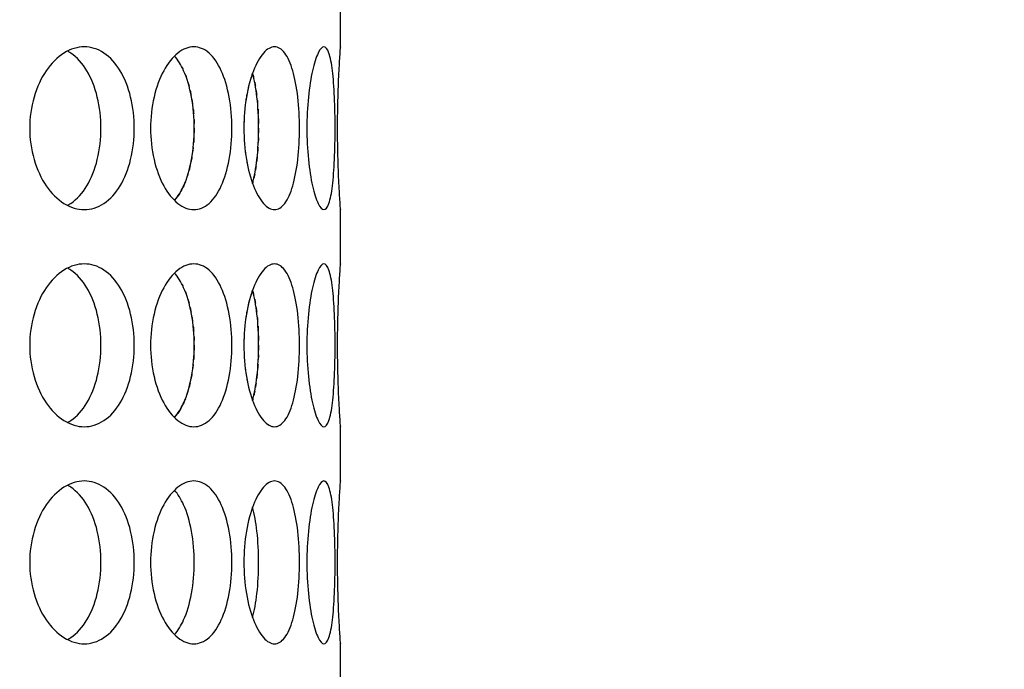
# Model space of a CAD drawing. Header units: millimetres. Extents: x 18 to 610, y -123 to 280.
# Tile 33 of 81: x 153.02 to 157.56, y 123.8 to 126.8. Entities that reach past the tile are written whole.
import ezdxf

# ---------------------------------------------------------------- set-up
doc = ezdxf.new("R2010")
doc.units = ezdxf.units.MM
doc.linetypes.add('SOLID', pattern=[0])

# ---------------------------------------------------------------- blocks, each defined once
blk = doc.blocks.new('BlockOfViews_6')
at = {"linetype": 'SOLID', "lineweight": 30}
for p, q in [((154.5034, 126.6718, 47.985), (154.5034, 126.9221, 47.9955)), ((154.5034, 125.6718, 47.985), (154.5034, 125.9221, 47.9955)), ((154.5034, 124.6718, 47.985), (154.5034, 124.9221, 47.9955)), ((154.5034, 123.6718, 47.985), (154.5034, 123.9221, 47.9955))]:
    blk.add_line(p, q, dxfattribs=at)
at = {"linetype": 'SOLID', "lineweight": 30, "extrusion": (0, 0, -1)}
blk.add_circle((-149.4534, 132.9721, -114.25), 39, dxfattribs=at)
at = {"linetype": 'SOLID', "lineweight": 30}
blk.add_circle((149.4534, 132.9721, 111.75), 36.115, dxfattribs=at)
at = {"linetype": 'SOLID', "lineweight": 9, "extrusion": (0, 0, -1)}
blk.add_arc((-149.4534, 132.9721, -111.75), 37.59, 265, 175, dxfattribs=at)
at = {"linetype": 'SOLID', "lineweight": 30, "extrusion": (0, 0, -1)}
blk.add_arc((-149.4534, 132.9721, -69.235), 27.1, 119.86988, 60.13012, dxfattribs=at)
at = {"linetype": 'SOLID', "lineweight": 30}
for points, knots in [([(153.5523, 126.2971, 50.9498), (153.5523, 126.25, 50.9498), (153.5468, 126.1998, 50.9575), (153.5243, 126.1074, 50.9885), (153.5071, 126.0652, 51.0118), (153.467, 125.9987, 51.0651), (153.4414, 125.9698, 51.0986), (153.384, 125.9315, 51.171), (153.3522, 125.9221, 51.21), (153.2917, 125.9221, 51.2822), (153.2588, 125.9315, 51.3202), (153.1974, 125.9698, 51.3892), (153.1689, 125.9987, 51.4203), (153.1235, 126.0652, 51.4691), (153.1035, 126.1074, 51.49), (153.0769, 126.1998, 51.5176), (153.0702, 126.25, 51.5244), (153.0702, 126.3442, 51.5244), (153.0769, 126.3945, 51.5176), (153.1035, 126.4868, 51.49), (153.1235, 126.529, 51.4691), (153.1689, 126.5956, 51.4203), (153.1974, 126.6244, 51.3892), (153.2588, 126.6627, 51.3202), (153.2917, 126.6721, 51.2822), (153.3522, 126.6721, 51.21), (153.384, 126.6627, 51.171), (153.4414, 126.6244, 51.0986), (153.467, 126.5956, 51.0651), (153.5071, 126.529, 51.0118), (153.5243, 126.4868, 50.9885), (153.5468, 126.3945, 50.9575), (153.5523, 126.3442, 50.9498), (153.5523, 126.2971, 50.9498)], [0, 0, 0, 0, 0.141313, 0.141313, 0.282627, 0.282627, 0.42394, 0.42394, 0.565253, 0.565253, 0.706567, 0.706567, 0.84788, 0.84788, 0.989193, 0.989193, 1.130507, 1.130507, 1.27182, 1.27182, 1.413133, 1.413133, 1.554447, 1.554447, 1.69576, 1.69576, 1.837073, 1.837073, 1.978386, 1.978386, 2.1197, 2.1197, 2.261013, 2.261013, 2.261013, 2.261013]), ([(153.3987, 126.2971, 50.8209), (153.3987, 126.3442, 50.8209), (153.3932, 126.3945, 50.8286), (153.3707, 126.4868, 50.8597), (153.3536, 126.529, 50.8831), (153.3136, 126.5956, 50.9364), (153.288, 126.6244, 50.9699), (153.2546, 126.6468, 51.0122), (153.2498, 126.6497, 51.0184), (153.2448, 126.6524, 51.0245)], [0, 0, 0, 0, 0.1413181, 0.1413181, 0.2826362, 0.2826362, 0.4239542, 0.4239542, 0.4475239, 0.4475239, 0.4475239, 0.4475239]), ([(153.6273, 126.2971, 50.8428), (153.6273, 126.3442, 50.8428), (153.6326, 126.3945, 50.835), (153.6541, 126.4868, 50.8032), (153.6701, 126.529, 50.7791), (153.7064, 126.5956, 50.7232), (153.7291, 126.6244, 50.6876), (153.7776, 126.6627, 50.6089), (153.8033, 126.6721, 50.5658), (153.8504, 126.6721, 50.4842), (153.8749, 126.6627, 50.4403), (153.9188, 126.6244, 50.359), (153.9383, 126.5956, 50.3216), (153.9685, 126.529, 50.2622), (153.9814, 126.4868, 50.2362), (153.9982, 126.3945, 50.2018), (154.0023, 126.3442, 50.1933), (154.0023, 126.25, 50.1933), (153.9982, 126.1998, 50.2018), (153.9814, 126.1074, 50.2362), (153.9685, 126.0652, 50.2622), (153.9383, 125.9987, 50.3216), (153.9188, 125.9698, 50.359), (153.8749, 125.9315, 50.4403), (153.8504, 125.9221, 50.4842), (153.8033, 125.9221, 50.5658), (153.7776, 125.9315, 50.6089), (153.7291, 125.9698, 50.6876), (153.7064, 125.9987, 50.7232), (153.6701, 126.0652, 50.7791), (153.6541, 126.1074, 50.8032), (153.6326, 126.1998, 50.835), (153.6273, 126.25, 50.8428), (153.6273, 126.2971, 50.8428)], [0, 0, 0, 0, 0.141313, 0.141313, 0.282627, 0.282627, 0.42394, 0.42394, 0.565253, 0.565253, 0.706567, 0.706567, 0.84788, 0.84788, 0.989193, 0.989193, 1.130507, 1.130507, 1.27182, 1.27182, 1.413133, 1.413133, 1.554447, 1.554447, 1.69576, 1.69576, 1.837073, 1.837073, 1.978386, 1.978386, 2.1197, 2.1197, 2.261013, 2.261013, 2.261013, 2.261013]), ([(154.0575, 126.2971, 50.0748), (154.0575, 126.3442, 50.0748), (154.0614, 126.3945, 50.0662), (154.077, 126.4868, 50.0311), (154.0886, 126.529, 50.0047), (154.1147, 126.5956, 49.9433), (154.1308, 126.6244, 49.9043), (154.1649, 126.6627, 49.8184), (154.1828, 126.6721, 49.7715), (154.215, 126.6721, 49.6829), (154.2315, 126.6627, 49.6355), (154.2606, 126.6244, 49.5478), (154.2733, 126.5956, 49.5075), (154.2928, 126.529, 49.4438), (154.3009, 126.4868, 49.416), (154.3115, 126.3945, 49.3791), (154.314, 126.3442, 49.37), (154.314, 126.25, 49.37), (154.3115, 126.1998, 49.3791), (154.3009, 126.1074, 49.416), (154.2928, 126.0652, 49.4438), (154.2733, 125.9987, 49.5075), (154.2606, 125.9698, 49.5478), (154.2315, 125.9315, 49.6355), (154.215, 125.9221, 49.6829), (154.1828, 125.9221, 49.7715), (154.1649, 125.9315, 49.8184), (154.1308, 125.9698, 49.9043), (154.1147, 125.9987, 49.9433), (154.0886, 126.0652, 50.0047), (154.077, 126.1074, 50.0311), (154.0614, 126.1998, 50.0662), (154.0575, 126.25, 50.0748), (154.0575, 126.2971, 50.0748)], [0, 0, 0, 0, 0.141313, 0.141313, 0.282627, 0.282627, 0.42394, 0.42394, 0.565253, 0.565253, 0.706567, 0.706567, 0.84788, 0.84788, 0.989193, 0.989193, 1.130507, 1.130507, 1.27182, 1.27182, 1.413133, 1.413133, 1.554447, 1.554447, 1.69576, 1.69576, 1.837073, 1.837073, 1.978386, 1.978386, 2.1197, 2.1197, 2.261013, 2.261013, 2.261013, 2.261013]), ([(154.4781, 126.2971, 48.5052), (154.4781, 126.25, 48.5052), (154.4772, 126.1998, 48.5146), (154.4731, 126.1074, 48.5527), (154.47, 126.0652, 48.5815), (154.4619, 125.9987, 48.6477), (154.4564, 125.9698, 48.6895), (154.4429, 125.9315, 48.7809), (154.4349, 125.9221, 48.8305), (154.4185, 125.9221, 48.9233), (154.4091, 125.9315, 48.9726), (154.3905, 125.9698, 49.0632), (154.3813, 125.9987, 49.1044), (154.3663, 126.0652, 49.1693), (154.3595, 126.1074, 49.1974), (154.3502, 126.1998, 49.2346), (154.3479, 126.25, 49.2438), (154.3479, 126.3442, 49.2438), (154.3502, 126.3945, 49.2346), (154.3595, 126.4868, 49.1974), (154.3663, 126.529, 49.1693), (154.3813, 126.5956, 49.1044), (154.3905, 126.6244, 49.0632), (154.4091, 126.6627, 48.9726), (154.4185, 126.6721, 48.9233), (154.4349, 126.6721, 48.8305), (154.4429, 126.6627, 48.7809), (154.4564, 126.6244, 48.6895), (154.4619, 126.5956, 48.6477), (154.47, 126.529, 48.5815), (154.4731, 126.4868, 48.5527), (154.4772, 126.3945, 48.5146), (154.4781, 126.3442, 48.5052), (154.4781, 126.2971, 48.5052)], [0, 0, 0, 0, 0.141313, 0.141313, 0.282627, 0.282627, 0.42394, 0.42394, 0.565253, 0.565253, 0.706567, 0.706567, 0.84788, 0.84788, 0.989193, 0.989193, 1.130507, 1.130507, 1.27182, 1.27182, 1.413133, 1.413133, 1.554447, 1.554447, 1.69576, 1.69576, 1.837073, 1.837073, 1.978386, 1.978386, 2.1197, 2.1197, 2.261013, 2.261013, 2.261013, 2.261013]), ([(154.5033, 125.9236, 47.9665), (154.5034, 125.9226, 47.9777), (154.5034, 125.9221, 47.989), (154.5034, 125.9221, 48.0471), (154.5027, 125.9315, 48.0973), (154.5001, 125.9698, 48.1897), (154.4982, 125.9987, 48.2319), (154.4947, 126.0652, 48.2984), (154.4929, 126.1074, 48.3273), (154.4902, 126.1998, 48.3656), (154.4895, 126.25, 48.375), (154.4895, 126.3442, 48.375), (154.4902, 126.3945, 48.3656), (154.4929, 126.4868, 48.3273), (154.4947, 126.529, 48.2984), (154.4982, 126.5956, 48.2319), (154.5001, 126.6244, 48.1897), (154.5027, 126.6627, 48.0973), (154.5034, 126.6721, 48.0471), (154.5034, 126.6721, 47.9894), (154.5034, 126.6717, 47.9787), (154.5033, 126.6707, 47.9679)], [0.532153, 0.532153, 0.532153, 0.532153, 0.565253, 0.565253, 0.706567, 0.706567, 0.84788, 0.84788, 0.989193, 0.989193, 1.130507, 1.130507, 1.27182, 1.27182, 1.413133, 1.413133, 1.554447, 1.554447, 1.69576, 1.69576, 1.727433, 1.727433, 1.727433, 1.727433]), ([(153.7379, 125.9648, 50.2729), (153.754, 125.9828, 50.2426), (153.7683, 126.0061, 50.2148), (153.795, 126.0652, 50.162), (153.8078, 126.1074, 50.136), (153.8245, 126.1998, 50.1015), (153.8286, 126.25, 50.093), (153.8286, 126.3442, 50.093), (153.8245, 126.3945, 50.1015), (153.8078, 126.4868, 50.136), (153.795, 126.529, 50.162), (153.7682, 126.5884, 50.215), (153.7537, 126.6119, 50.243), (153.7374, 126.6299, 50.2737)], [0.7380762, 0.7380762, 0.7380762, 0.7380762, 0.847908, 0.847908, 0.9892261, 0.9892261, 1.1305443, 1.1305443, 1.2718624, 1.2718624, 1.4131805, 1.4131805, 1.5239521, 1.5239521, 1.5239521, 1.5239521]), ([(154.0978, 126.0427, 49.3972), (154.1062, 126.0741, 49.3694), (154.1131, 126.1123, 49.3455), (154.1231, 126.1998, 49.3105), (154.1256, 126.25, 49.3014), (154.1256, 126.3442, 49.3014), (154.1231, 126.3945, 49.3105), (154.1131, 126.482, 49.3455), (154.1062, 126.5202, 49.3695), (154.0978, 126.5515, 49.3972)], [0.8627824, 0.8627824, 0.8627824, 0.8627824, 0.9892261, 0.9892261, 1.1305443, 1.1305443, 1.2718624, 1.2718624, 1.398364, 1.398364, 1.398364, 1.398364]), ([(154.0716, 126.4543, 45.9568), (154.0708, 126.4498, 45.9549), (154.07, 126.4452, 45.953), (154.0679, 126.4329, 45.9484), (154.0667, 126.4251, 45.9457), (154.0656, 126.4172, 45.9432)], [2.10567008, 2.10567008, 2.10567008, 2.10567008, 2.11969975, 2.11969975, 2.14333053, 2.14333053, 2.14333053, 2.14333053]), ([(153.2442, 125.9416, 51.0253), (153.2494, 125.9443, 51.0189), (153.2544, 125.9474, 51.0125), (153.288, 125.9698, 50.9699), (153.3136, 125.9987, 50.9364), (153.3536, 126.0652, 50.8831), (153.3707, 126.1074, 50.8597), (153.3932, 126.1998, 50.8286), (153.3987, 126.25, 50.8209), (153.3987, 126.2971, 50.8209)], [1.8125878, 1.8125878, 1.8125878, 1.8125878, 1.8371343, 1.8371343, 1.9784523, 1.9784523, 2.1197704, 2.1197704, 2.2610885, 2.2610885, 2.2610885, 2.2610885]), ([(153.8182, 126.1655, 45.8854), (153.8176, 126.1615, 45.8841), (153.8169, 126.1575, 45.8827), (153.8156, 126.1504, 45.88), (153.815, 126.1472, 45.8788), (153.8144, 126.1441, 45.8775)], [1.25981406, 1.25981406, 1.25981406, 1.25981406, 1.27186238, 1.27186238, 1.28161811, 1.28161811, 1.28161811, 1.28161811]), ([(154.1191, 126.1655, 46.6755), (154.1187, 126.1615, 46.6741), (154.1182, 126.1575, 46.6726), (154.1174, 126.1504, 46.6697), (154.1171, 126.1473, 46.6684), (154.1167, 126.1441, 46.6671)], [1.25978773, 1.25978773, 1.25978773, 1.25978773, 1.27186238, 1.27186238, 1.28156799, 1.28156799, 1.28156799, 1.28156799]), ([(153.7879, 126.0508, 45.824), (153.7853, 126.0443, 45.8189), (153.7827, 126.038, 45.8136), (153.7786, 126.0288, 45.8055), (153.7771, 126.0257, 45.8026), (153.7756, 126.0227, 45.7997)], [1.3876013, 1.3876013, 1.3876013, 1.3876013, 1.4131805, 1.4131805, 1.42644969, 1.42644969, 1.42644969, 1.42644969]), ([(153.5523, 125.2971, 50.9498), (153.5523, 125.25, 50.9498), (153.5468, 125.1998, 50.9575), (153.5243, 125.1074, 50.9885), (153.5071, 125.0652, 51.0118), (153.467, 124.9987, 51.0651), (153.4414, 124.9698, 51.0986), (153.384, 124.9315, 51.171), (153.3522, 124.9221, 51.21), (153.2917, 124.9221, 51.2822), (153.2588, 124.9315, 51.3202), (153.1974, 124.9698, 51.3892), (153.1689, 124.9987, 51.4203), (153.1235, 125.0652, 51.4691), (153.1035, 125.1074, 51.49), (153.0769, 125.1998, 51.5176), (153.0702, 125.25, 51.5244), (153.0702, 125.3442, 51.5244), (153.0769, 125.3945, 51.5176), (153.1035, 125.4868, 51.49), (153.1235, 125.529, 51.4691), (153.1689, 125.5956, 51.4203), (153.1974, 125.6244, 51.3892), (153.2588, 125.6627, 51.3202), (153.2917, 125.6721, 51.2822), (153.3522, 125.6721, 51.21), (153.384, 125.6627, 51.171), (153.4414, 125.6244, 51.0986), (153.467, 125.5956, 51.0651), (153.5071, 125.529, 51.0118), (153.5243, 125.4868, 50.9885), (153.5468, 125.3945, 50.9575), (153.5523, 125.3442, 50.9498), (153.5523, 125.2971, 50.9498)], [0, 0, 0, 0, 0.141313, 0.141313, 0.282627, 0.282627, 0.42394, 0.42394, 0.565253, 0.565253, 0.706567, 0.706567, 0.84788, 0.84788, 0.989193, 0.989193, 1.130507, 1.130507, 1.27182, 1.27182, 1.413133, 1.413133, 1.554447, 1.554447, 1.69576, 1.69576, 1.837073, 1.837073, 1.978386, 1.978386, 2.1197, 2.1197, 2.261013, 2.261013, 2.261013, 2.261013]), ([(153.3987, 125.2971, 50.8209), (153.3987, 125.3442, 50.8209), (153.3932, 125.3945, 50.8286), (153.3707, 125.4868, 50.8597), (153.3536, 125.529, 50.8831), (153.3136, 125.5956, 50.9364), (153.288, 125.6244, 50.9699), (153.2546, 125.6468, 51.0122), (153.2498, 125.6497, 51.0184), (153.2448, 125.6524, 51.0245)], [0, 0, 0, 0, 0.1413181, 0.1413181, 0.2826362, 0.2826362, 0.4239542, 0.4239542, 0.4475239, 0.4475239, 0.4475239, 0.4475239]), ([(153.6273, 125.2971, 50.8428), (153.6273, 125.3442, 50.8428), (153.6326, 125.3945, 50.835), (153.6541, 125.4868, 50.8032), (153.6701, 125.529, 50.7791), (153.7064, 125.5956, 50.7232), (153.7291, 125.6244, 50.6876), (153.7776, 125.6627, 50.6089), (153.8033, 125.6721, 50.5658), (153.8504, 125.6721, 50.4842), (153.8749, 125.6627, 50.4403), (153.9188, 125.6244, 50.359), (153.9383, 125.5956, 50.3216), (153.9685, 125.529, 50.2622), (153.9814, 125.4868, 50.2362), (153.9982, 125.3945, 50.2018), (154.0023, 125.3442, 50.1933), (154.0023, 125.25, 50.1933), (153.9982, 125.1998, 50.2018), (153.9814, 125.1074, 50.2362), (153.9685, 125.0652, 50.2622), (153.9383, 124.9987, 50.3216), (153.9188, 124.9698, 50.359), (153.8749, 124.9315, 50.4403), (153.8504, 124.9221, 50.4842), (153.8033, 124.9221, 50.5658), (153.7776, 124.9315, 50.6089), (153.7291, 124.9698, 50.6876), (153.7064, 124.9987, 50.7232), (153.6701, 125.0652, 50.7791), (153.6541, 125.1074, 50.8032), (153.6326, 125.1998, 50.835), (153.6273, 125.25, 50.8428), (153.6273, 125.2971, 50.8428)], [0, 0, 0, 0, 0.141313, 0.141313, 0.282627, 0.282627, 0.42394, 0.42394, 0.565253, 0.565253, 0.706567, 0.706567, 0.84788, 0.84788, 0.989193, 0.989193, 1.130507, 1.130507, 1.27182, 1.27182, 1.413133, 1.413133, 1.554447, 1.554447, 1.69576, 1.69576, 1.837073, 1.837073, 1.978386, 1.978386, 2.1197, 2.1197, 2.261013, 2.261013, 2.261013, 2.261013]), ([(154.0575, 125.2971, 50.0748), (154.0575, 125.3442, 50.0748), (154.0614, 125.3945, 50.0662), (154.077, 125.4868, 50.0311), (154.0886, 125.529, 50.0047), (154.1147, 125.5956, 49.9433), (154.1308, 125.6244, 49.9043), (154.1649, 125.6627, 49.8184), (154.1828, 125.6721, 49.7715), (154.215, 125.6721, 49.6829), (154.2315, 125.6627, 49.6355), (154.2606, 125.6244, 49.5478), (154.2733, 125.5956, 49.5075), (154.2928, 125.529, 49.4438), (154.3009, 125.4868, 49.416), (154.3115, 125.3945, 49.3791), (154.314, 125.3442, 49.37), (154.314, 125.25, 49.37), (154.3115, 125.1998, 49.3791), (154.3009, 125.1074, 49.416), (154.2928, 125.0652, 49.4438), (154.2733, 124.9987, 49.5075), (154.2606, 124.9698, 49.5478), (154.2315, 124.9315, 49.6355), (154.215, 124.9221, 49.6829), (154.1828, 124.9221, 49.7715), (154.1649, 124.9315, 49.8184), (154.1308, 124.9698, 49.9043), (154.1147, 124.9987, 49.9433), (154.0886, 125.0652, 50.0047), (154.077, 125.1074, 50.0311), (154.0614, 125.1998, 50.0662), (154.0575, 125.25, 50.0748), (154.0575, 125.2971, 50.0748)], [0, 0, 0, 0, 0.141313, 0.141313, 0.282627, 0.282627, 0.42394, 0.42394, 0.565253, 0.565253, 0.706567, 0.706567, 0.84788, 0.84788, 0.989193, 0.989193, 1.130507, 1.130507, 1.27182, 1.27182, 1.413133, 1.413133, 1.554447, 1.554447, 1.69576, 1.69576, 1.837073, 1.837073, 1.978386, 1.978386, 2.1197, 2.1197, 2.261013, 2.261013, 2.261013, 2.261013]), ([(154.4781, 125.2971, 48.5052), (154.4781, 125.25, 48.5052), (154.4772, 125.1998, 48.5146), (154.4731, 125.1074, 48.5527), (154.47, 125.0652, 48.5815), (154.4619, 124.9987, 48.6477), (154.4564, 124.9698, 48.6895), (154.4429, 124.9315, 48.7809), (154.4349, 124.9221, 48.8305), (154.4185, 124.9221, 48.9233), (154.4091, 124.9315, 48.9726), (154.3905, 124.9698, 49.0632), (154.3813, 124.9987, 49.1044), (154.3663, 125.0652, 49.1693), (154.3595, 125.1074, 49.1974), (154.3502, 125.1998, 49.2346), (154.3479, 125.25, 49.2438), (154.3479, 125.3442, 49.2438), (154.3502, 125.3945, 49.2346), (154.3595, 125.4868, 49.1974), (154.3663, 125.529, 49.1693), (154.3813, 125.5956, 49.1044), (154.3905, 125.6244, 49.0632), (154.4091, 125.6627, 48.9726), (154.4185, 125.6721, 48.9233), (154.4349, 125.6721, 48.8305), (154.4429, 125.6627, 48.7809), (154.4564, 125.6244, 48.6895), (154.4619, 125.5956, 48.6477), (154.47, 125.529, 48.5815), (154.4731, 125.4868, 48.5527), (154.4772, 125.3945, 48.5146), (154.4781, 125.3442, 48.5052), (154.4781, 125.2971, 48.5052)], [0, 0, 0, 0, 0.141313, 0.141313, 0.282627, 0.282627, 0.42394, 0.42394, 0.565253, 0.565253, 0.706567, 0.706567, 0.84788, 0.84788, 0.989193, 0.989193, 1.130507, 1.130507, 1.27182, 1.27182, 1.413133, 1.413133, 1.554447, 1.554447, 1.69576, 1.69576, 1.837073, 1.837073, 1.978386, 1.978386, 2.1197, 2.1197, 2.261013, 2.261013, 2.261013, 2.261013]), ([(154.5033, 124.9236, 47.9665), (154.5034, 124.9226, 47.9777), (154.5034, 124.9221, 47.989), (154.5034, 124.9221, 48.0471), (154.5027, 124.9315, 48.0973), (154.5001, 124.9698, 48.1897), (154.4982, 124.9987, 48.2319), (154.4947, 125.0652, 48.2984), (154.4929, 125.1074, 48.3273), (154.4902, 125.1998, 48.3656), (154.4895, 125.25, 48.375), (154.4895, 125.3442, 48.375), (154.4902, 125.3945, 48.3656), (154.4929, 125.4868, 48.3273), (154.4947, 125.529, 48.2984), (154.4982, 125.5956, 48.2319), (154.5001, 125.6244, 48.1897), (154.5027, 125.6627, 48.0973), (154.5034, 125.6721, 48.0471), (154.5034, 125.6721, 47.9894), (154.5034, 125.6717, 47.9787), (154.5033, 125.6707, 47.9679)], [0.532153, 0.532153, 0.532153, 0.532153, 0.565253, 0.565253, 0.706567, 0.706567, 0.84788, 0.84788, 0.989193, 0.989193, 1.130507, 1.130507, 1.27182, 1.27182, 1.413133, 1.413133, 1.554447, 1.554447, 1.69576, 1.69576, 1.727433, 1.727433, 1.727433, 1.727433]), ([(153.7379, 124.9648, 50.2729), (153.754, 124.9828, 50.2426), (153.7683, 125.0061, 50.2148), (153.795, 125.0652, 50.162), (153.8078, 125.1074, 50.136), (153.8245, 125.1998, 50.1015), (153.8286, 125.25, 50.093), (153.8286, 125.3442, 50.093), (153.8245, 125.3945, 50.1015), (153.8078, 125.4868, 50.136), (153.795, 125.529, 50.162), (153.7682, 125.5884, 50.215), (153.7537, 125.6119, 50.243), (153.7374, 125.6299, 50.2737)], [0.7380762, 0.7380762, 0.7380762, 0.7380762, 0.847908, 0.847908, 0.9892261, 0.9892261, 1.1305443, 1.1305443, 1.2718624, 1.2718624, 1.4131805, 1.4131805, 1.5239521, 1.5239521, 1.5239521, 1.5239521]), ([(154.0978, 125.0427, 49.3972), (154.1062, 125.0741, 49.3694), (154.1131, 125.1123, 49.3455), (154.1231, 125.1998, 49.3105), (154.1256, 125.25, 49.3014), (154.1256, 125.3442, 49.3014), (154.1231, 125.3945, 49.3105), (154.1131, 125.482, 49.3455), (154.1062, 125.5202, 49.3695), (154.0978, 125.5515, 49.3972)], [0.8627824, 0.8627824, 0.8627824, 0.8627824, 0.9892261, 0.9892261, 1.1305443, 1.1305443, 1.2718624, 1.2718624, 1.398364, 1.398364, 1.398364, 1.398364]), ([(154.0716, 125.4543, 45.9568), (154.0708, 125.4498, 45.9549), (154.07, 125.4452, 45.953), (154.0679, 125.4329, 45.9484), (154.0667, 125.4251, 45.9457), (154.0656, 125.4172, 45.9432)], [2.10567008, 2.10567008, 2.10567008, 2.10567008, 2.11969975, 2.11969975, 2.14333053, 2.14333053, 2.14333053, 2.14333053]), ([(153.2442, 124.9416, 51.0253), (153.2494, 124.9443, 51.0189), (153.2544, 124.9474, 51.0125), (153.288, 124.9698, 50.9699), (153.3136, 124.9987, 50.9364), (153.3536, 125.0652, 50.8831), (153.3707, 125.1074, 50.8597), (153.3932, 125.1998, 50.8286), (153.3987, 125.25, 50.8209), (153.3987, 125.2971, 50.8209)], [1.8125878, 1.8125878, 1.8125878, 1.8125878, 1.8371343, 1.8371343, 1.9784523, 1.9784523, 2.1197704, 2.1197704, 2.2610885, 2.2610885, 2.2610885, 2.2610885]), ([(153.8182, 125.1655, 45.8854), (153.8176, 125.1615, 45.8841), (153.8169, 125.1575, 45.8827), (153.8156, 125.1504, 45.88), (153.815, 125.1472, 45.8788), (153.8144, 125.1441, 45.8775)], [1.25981406, 1.25981406, 1.25981406, 1.25981406, 1.27186238, 1.27186238, 1.28161811, 1.28161811, 1.28161811, 1.28161811]), ([(154.1191, 125.1655, 46.6755), (154.1187, 125.1615, 46.6741), (154.1182, 125.1575, 46.6726), (154.1174, 125.1504, 46.6697), (154.1171, 125.1473, 46.6684), (154.1167, 125.1441, 46.6671)], [1.25978773, 1.25978773, 1.25978773, 1.25978773, 1.27186238, 1.27186238, 1.28156799, 1.28156799, 1.28156799, 1.28156799]), ([(153.7879, 125.0508, 45.824), (153.7853, 125.0443, 45.8189), (153.7827, 125.038, 45.8136), (153.7786, 125.0288, 45.8055), (153.7771, 125.0257, 45.8026), (153.7756, 125.0227, 45.7997)], [1.3876013, 1.3876013, 1.3876013, 1.3876013, 1.4131805, 1.4131805, 1.42644969, 1.42644969, 1.42644969, 1.42644969]), ([(153.5523, 124.2971, 50.9498), (153.5523, 124.25, 50.9498), (153.5468, 124.1998, 50.9575), (153.5243, 124.1074, 50.9885), (153.5071, 124.0652, 51.0118), (153.467, 123.9987, 51.0651), (153.4414, 123.9698, 51.0986), (153.384, 123.9315, 51.171), (153.3522, 123.9221, 51.21), (153.2917, 123.9221, 51.2822), (153.2588, 123.9315, 51.3202), (153.1974, 123.9698, 51.3892), (153.1689, 123.9987, 51.4203), (153.1235, 124.0652, 51.4691), (153.1035, 124.1074, 51.49), (153.0769, 124.1998, 51.5176), (153.0702, 124.25, 51.5244), (153.0702, 124.3442, 51.5244), (153.0769, 124.3945, 51.5176), (153.1035, 124.4868, 51.49), (153.1235, 124.529, 51.4691), (153.1689, 124.5956, 51.4203), (153.1974, 124.6244, 51.3892), (153.2588, 124.6627, 51.3202), (153.2917, 124.6721, 51.2822), (153.3522, 124.6721, 51.21), (153.384, 124.6627, 51.171), (153.4414, 124.6244, 51.0986), (153.467, 124.5956, 51.0651), (153.5071, 124.529, 51.0118), (153.5243, 124.4868, 50.9885), (153.5468, 124.3945, 50.9575), (153.5523, 124.3442, 50.9498), (153.5523, 124.2971, 50.9498)], [0, 0, 0, 0, 0.141313, 0.141313, 0.282627, 0.282627, 0.42394, 0.42394, 0.565253, 0.565253, 0.706567, 0.706567, 0.84788, 0.84788, 0.989193, 0.989193, 1.130507, 1.130507, 1.27182, 1.27182, 1.413133, 1.413133, 1.554447, 1.554447, 1.69576, 1.69576, 1.837073, 1.837073, 1.978386, 1.978386, 2.1197, 2.1197, 2.261013, 2.261013, 2.261013, 2.261013]), ([(153.3987, 124.2971, 50.8209), (153.3987, 124.3442, 50.8209), (153.3932, 124.3945, 50.8286), (153.3707, 124.4868, 50.8597), (153.3536, 124.529, 50.8831), (153.3136, 124.5956, 50.9364), (153.288, 124.6244, 50.9699), (153.2546, 124.6468, 51.0122), (153.2498, 124.6497, 51.0184), (153.2448, 124.6524, 51.0245)], [0, 0, 0, 0, 0.1413181, 0.1413181, 0.2826362, 0.2826362, 0.4239542, 0.4239542, 0.4475239, 0.4475239, 0.4475239, 0.4475239]), ([(153.6273, 124.2971, 50.8428), (153.6273, 124.3442, 50.8428), (153.6326, 124.3945, 50.835), (153.6541, 124.4868, 50.8032), (153.6701, 124.529, 50.7791), (153.7064, 124.5956, 50.7232), (153.7291, 124.6244, 50.6876), (153.7776, 124.6627, 50.6089), (153.8033, 124.6721, 50.5658), (153.8504, 124.6721, 50.4842), (153.8749, 124.6627, 50.4403), (153.9188, 124.6244, 50.359), (153.9383, 124.5956, 50.3216), (153.9685, 124.529, 50.2622), (153.9814, 124.4868, 50.2362), (153.9982, 124.3945, 50.2018), (154.0023, 124.3442, 50.1933), (154.0023, 124.25, 50.1933), (153.9982, 124.1998, 50.2018), (153.9814, 124.1074, 50.2362), (153.9685, 124.0652, 50.2622), (153.9383, 123.9987, 50.3216), (153.9188, 123.9698, 50.359), (153.8749, 123.9315, 50.4403), (153.8504, 123.9221, 50.4842), (153.8033, 123.9221, 50.5658), (153.7776, 123.9315, 50.6089), (153.7291, 123.9698, 50.6876), (153.7064, 123.9987, 50.7232), (153.6701, 124.0652, 50.7791), (153.6541, 124.1074, 50.8032), (153.6326, 124.1998, 50.835), (153.6273, 124.25, 50.8428), (153.6273, 124.2971, 50.8428)], [0, 0, 0, 0, 0.141313, 0.141313, 0.282627, 0.282627, 0.42394, 0.42394, 0.565253, 0.565253, 0.706567, 0.706567, 0.84788, 0.84788, 0.989193, 0.989193, 1.130507, 1.130507, 1.27182, 1.27182, 1.413133, 1.413133, 1.554447, 1.554447, 1.69576, 1.69576, 1.837073, 1.837073, 1.978386, 1.978386, 2.1197, 2.1197, 2.261013, 2.261013, 2.261013, 2.261013]), ([(154.0575, 124.2971, 50.0748), (154.0575, 124.3442, 50.0748), (154.0614, 124.3945, 50.0662), (154.077, 124.4868, 50.0311), (154.0886, 124.529, 50.0047), (154.1147, 124.5956, 49.9433), (154.1308, 124.6244, 49.9043), (154.1649, 124.6627, 49.8184), (154.1828, 124.6721, 49.7715), (154.215, 124.6721, 49.6829), (154.2315, 124.6627, 49.6355), (154.2606, 124.6244, 49.5478), (154.2733, 124.5956, 49.5075), (154.2928, 124.529, 49.4438), (154.3009, 124.4868, 49.416), (154.3115, 124.3945, 49.3791), (154.314, 124.3442, 49.37), (154.314, 124.25, 49.37), (154.3115, 124.1998, 49.3791), (154.3009, 124.1074, 49.416), (154.2928, 124.0652, 49.4438), (154.2733, 123.9987, 49.5075), (154.2606, 123.9698, 49.5478), (154.2315, 123.9315, 49.6355), (154.215, 123.9221, 49.6829), (154.1828, 123.9221, 49.7715), (154.1649, 123.9315, 49.8184), (154.1308, 123.9698, 49.9043), (154.1147, 123.9987, 49.9433), (154.0886, 124.0652, 50.0047), (154.077, 124.1074, 50.0311), (154.0614, 124.1998, 50.0662), (154.0575, 124.25, 50.0748), (154.0575, 124.2971, 50.0748)], [0, 0, 0, 0, 0.141313, 0.141313, 0.282627, 0.282627, 0.42394, 0.42394, 0.565253, 0.565253, 0.706567, 0.706567, 0.84788, 0.84788, 0.989193, 0.989193, 1.130507, 1.130507, 1.27182, 1.27182, 1.413133, 1.413133, 1.554447, 1.554447, 1.69576, 1.69576, 1.837073, 1.837073, 1.978386, 1.978386, 2.1197, 2.1197, 2.261013, 2.261013, 2.261013, 2.261013]), ([(154.4781, 124.2971, 48.5052), (154.4781, 124.25, 48.5052), (154.4772, 124.1998, 48.5146), (154.4731, 124.1074, 48.5527), (154.47, 124.0652, 48.5815), (154.4619, 123.9987, 48.6477), (154.4564, 123.9698, 48.6895), (154.4429, 123.9315, 48.7809), (154.4349, 123.9221, 48.8305), (154.4185, 123.9221, 48.9233), (154.4091, 123.9315, 48.9726), (154.3905, 123.9698, 49.0632), (154.3813, 123.9987, 49.1044), (154.3663, 124.0652, 49.1693), (154.3595, 124.1074, 49.1974), (154.3502, 124.1998, 49.2346), (154.3479, 124.25, 49.2438), (154.3479, 124.3442, 49.2438), (154.3502, 124.3945, 49.2346), (154.3595, 124.4868, 49.1974), (154.3663, 124.529, 49.1693), (154.3813, 124.5956, 49.1044), (154.3905, 124.6244, 49.0632), (154.4091, 124.6627, 48.9726), (154.4185, 124.6721, 48.9233), (154.4349, 124.6721, 48.8305), (154.4429, 124.6627, 48.7809), (154.4564, 124.6244, 48.6895), (154.4619, 124.5956, 48.6477), (154.47, 124.529, 48.5815), (154.4731, 124.4868, 48.5527), (154.4772, 124.3945, 48.5146), (154.4781, 124.3442, 48.5052), (154.4781, 124.2971, 48.5052)], [0, 0, 0, 0, 0.141313, 0.141313, 0.282627, 0.282627, 0.42394, 0.42394, 0.565253, 0.565253, 0.706567, 0.706567, 0.84788, 0.84788, 0.989193, 0.989193, 1.130507, 1.130507, 1.27182, 1.27182, 1.413133, 1.413133, 1.554447, 1.554447, 1.69576, 1.69576, 1.837073, 1.837073, 1.978386, 1.978386, 2.1197, 2.1197, 2.261013, 2.261013, 2.261013, 2.261013]), ([(154.5033, 123.9236, 47.9665), (154.5034, 123.9226, 47.9777), (154.5034, 123.9221, 47.989), (154.5034, 123.9221, 48.0471), (154.5027, 123.9315, 48.0973), (154.5001, 123.9698, 48.1897), (154.4982, 123.9987, 48.2319), (154.4947, 124.0652, 48.2984), (154.4929, 124.1074, 48.3273), (154.4902, 124.1998, 48.3656), (154.4895, 124.25, 48.375), (154.4895, 124.3442, 48.375), (154.4902, 124.3945, 48.3656), (154.4929, 124.4868, 48.3273), (154.4947, 124.529, 48.2984), (154.4982, 124.5956, 48.2319), (154.5001, 124.6244, 48.1897), (154.5027, 124.6627, 48.0973), (154.5034, 124.6721, 48.0471), (154.5034, 124.6721, 47.9894), (154.5034, 124.6717, 47.9787), (154.5033, 124.6707, 47.9679)], [0.532153, 0.532153, 0.532153, 0.532153, 0.565253, 0.565253, 0.706567, 0.706567, 0.84788, 0.84788, 0.989193, 0.989193, 1.130507, 1.130507, 1.27182, 1.27182, 1.413133, 1.413133, 1.554447, 1.554447, 1.69576, 1.69576, 1.727433, 1.727433, 1.727433, 1.727433]), ([(153.7379, 123.9648, 50.2729), (153.754, 123.9828, 50.2426), (153.7683, 124.0061, 50.2148), (153.795, 124.0652, 50.162), (153.8078, 124.1074, 50.136), (153.8245, 124.1998, 50.1015), (153.8286, 124.25, 50.093), (153.8286, 124.3442, 50.093), (153.8245, 124.3945, 50.1015), (153.8078, 124.4868, 50.136), (153.795, 124.529, 50.162), (153.7682, 124.5884, 50.215), (153.7537, 124.6119, 50.243), (153.7374, 124.6299, 50.2737)], [0.7380762, 0.7380762, 0.7380762, 0.7380762, 0.847908, 0.847908, 0.9892261, 0.9892261, 1.1305443, 1.1305443, 1.2718624, 1.2718624, 1.4131805, 1.4131805, 1.5239521, 1.5239521, 1.5239521, 1.5239521]), ([(154.0978, 124.0427, 49.3972), (154.1062, 124.0741, 49.3694), (154.1131, 124.1123, 49.3455), (154.1231, 124.1998, 49.3105), (154.1256, 124.25, 49.3014), (154.1256, 124.3442, 49.3014), (154.1231, 124.3945, 49.3105), (154.1131, 124.482, 49.3455), (154.1062, 124.5202, 49.3695), (154.0978, 124.5515, 49.3972)], [0.8627824, 0.8627824, 0.8627824, 0.8627824, 0.9892261, 0.9892261, 1.1305443, 1.1305443, 1.2718624, 1.2718624, 1.398364, 1.398364, 1.398364, 1.398364]), ([(153.2442, 123.9416, 51.0253), (153.2494, 123.9443, 51.0189), (153.2544, 123.9474, 51.0125), (153.288, 123.9698, 50.9699), (153.3136, 123.9987, 50.9364), (153.3536, 124.0652, 50.8831), (153.3707, 124.1074, 50.8597), (153.3932, 124.1998, 50.8286), (153.3987, 124.25, 50.8209), (153.3987, 124.2971, 50.8209)], [1.8125878, 1.8125878, 1.8125878, 1.8125878, 1.8371343, 1.8371343, 1.9784523, 1.9784523, 2.1197704, 2.1197704, 2.2610885, 2.2610885, 2.2610885, 2.2610885])]:
    blk.add_open_spline(points, degree=3, knots=knots, dxfattribs=at)
for points in [[(153.7478, 126.6174, 45.7459), (153.7495, 126.6152, 45.7491), (153.7511, 126.613, 45.7522), (153.7527, 126.6107, 45.7553)], [(153.7716, 126.5795, 45.7918), (153.773, 126.5769, 45.7945), (153.7743, 126.5742, 45.7971), (153.7756, 126.5715, 45.7997)], [(153.7879, 126.5434, 45.824), (153.7899, 126.5383, 45.828), (153.7918, 126.5331, 45.8319), (153.7937, 126.5277, 45.8356)], [(154.0849, 126.5118, 45.9871), (154.081, 126.4976, 45.9779), (154.0773, 126.4825, 45.9696), (154.0741, 126.4668, 45.9623)], [(154.0975, 126.5512, 46.0162), (154.094, 126.5415, 46.008), (154.0906, 126.5313, 46.0002), (154.0874, 126.5204, 45.9928)], [(154.0999, 126.5434, 46.6098), (154.1012, 126.5383, 46.614), (154.1024, 126.533, 46.6182), (154.1036, 126.5276, 46.6222)], [(153.7996, 126.5096, 45.8475), (153.8015, 126.5034, 45.8513), (153.8033, 126.4971, 45.855), (153.8051, 126.4906, 45.8585)], [(153.81, 126.4708, 45.8685), (153.8115, 126.464, 45.8717), (153.813, 126.4571, 45.8747), (153.8144, 126.4502, 45.8775)], [(154.1074, 126.5096, 46.6349), (154.1086, 126.5034, 46.639), (154.1097, 126.4971, 46.6429), (154.1108, 126.4906, 46.6467)], [(154.1139, 126.4708, 46.6574), (154.1149, 126.464, 46.6608), (154.1158, 126.4571, 46.664), (154.1167, 126.4501, 46.6671)], [(153.8182, 126.4288, 45.8854), (153.8194, 126.4216, 45.8879), (153.8205, 126.4144, 45.8901), (153.8214, 126.4071, 45.8921)], [(154.1191, 126.4287, 46.6755), (154.1198, 126.4216, 46.6781), (154.1205, 126.4143, 46.6805), (154.1211, 126.407, 46.6826)], [(153.824, 126.3852, 45.8975), (153.8248, 126.3778, 45.8991), (153.8255, 126.3704, 45.9005), (153.8261, 126.363, 45.9017)], [(154.0635, 126.4002, 45.9384), (154.0621, 126.3881, 45.9352), (154.0609, 126.376, 45.9327), (154.06, 126.3638, 45.9306)], [(154.1227, 126.3852, 46.6884), (154.1232, 126.3778, 46.6901), (154.1236, 126.3704, 46.6916), (154.124, 126.363, 46.6929)], [(153.8275, 126.3409, 45.9047), (153.8279, 126.3336, 45.9055), (153.8281, 126.3262, 45.9061), (153.8283, 126.3189, 45.9064)], [(154.059, 126.3481, 45.9283), (154.058, 126.3309, 45.9262), (154.0575, 126.3138, 45.9252), (154.0575, 126.2971, 45.9252)], [(154.1249, 126.3409, 46.6961), (154.1251, 126.3335, 46.6969), (154.1253, 126.3262, 46.6975), (154.1254, 126.3189, 46.6979)], [(153.8286, 126.2971, 45.907), (153.8286, 126.2899, 45.907), (153.8285, 126.2826, 45.9068), (153.8283, 126.2753, 45.9064)], [(154.1256, 126.2971, 46.6985), (154.1256, 126.2899, 46.6985), (154.1255, 126.2826, 46.6983), (154.1254, 126.2753, 46.6979)], [(153.8275, 126.2533, 45.9047), (153.8271, 126.246, 45.9039), (153.8266, 126.2386, 45.9029), (153.8261, 126.2312, 45.9017)], [(154.059, 126.2462, 45.9283), (154.0593, 126.2409, 45.929), (154.0596, 126.2357, 45.9298), (154.06, 126.2304, 45.9306)], [(154.1249, 126.2533, 46.6961), (154.1246, 126.246, 46.6952), (154.1243, 126.2386, 46.6942), (154.124, 126.2312, 46.6929)], [(153.824, 126.2091, 45.8975), (153.8233, 126.2017, 45.8959), (153.8224, 126.1944, 45.8941), (153.8214, 126.1872, 45.8921)], [(154.0635, 126.1941, 45.9384), (154.0641, 126.1884, 45.9399), (154.0648, 126.1827, 45.9415), (154.0656, 126.1771, 45.9432)], [(154.1227, 126.2091, 46.6884), (154.1223, 126.2018, 46.6867), (154.1217, 126.1945, 46.6848), (154.1211, 126.1872, 46.6826)], [(153.81, 126.1235, 45.8685), (153.8084, 126.1167, 45.8654), (153.8068, 126.1101, 45.862), (153.8051, 126.1036, 45.8585)], [(154.0716, 126.1399, 45.9568), (154.0724, 126.1358, 45.9586), (154.0732, 126.1316, 45.9604), (154.0741, 126.1275, 45.9623)], [(154.1139, 126.1235, 46.6574), (154.1129, 126.1168, 46.654), (154.1119, 126.1101, 46.6505), (154.1108, 126.1036, 46.6467)], [(153.7996, 126.0846, 45.8475), (153.7977, 126.0784, 45.8437), (153.7958, 126.0724, 45.8397), (153.7937, 126.0666, 45.8356)], [(154.0849, 126.0824, 45.9871), (154.0857, 126.0795, 45.9889), (154.0866, 126.0766, 45.9908), (154.0874, 126.0738, 45.9928)], [(154.1074, 126.0847, 46.6349), (154.1062, 126.0785, 46.6308), (154.1049, 126.0725, 46.6266), (154.1036, 126.0666, 46.6222)], [(153.7716, 126.0148, 45.7918), (153.7658, 126.0036, 45.7805), (153.7595, 125.9931, 45.7682), (153.7527, 125.9835, 45.7553)], [(154.0999, 126.0509, 46.6098), (154.0992, 126.0481, 46.6075), (154.0985, 126.0454, 46.6052), (154.0978, 126.0428, 46.6028)], [(153.7478, 125.9769, 45.7459), (153.7445, 125.9725, 45.7396), (153.7411, 125.9684, 45.7331), (153.7376, 125.9645, 45.7265)], [(153.7478, 125.6174, 45.7459), (153.7495, 125.6152, 45.7491), (153.7511, 125.613, 45.7522), (153.7527, 125.6107, 45.7553)], [(153.7716, 125.5795, 45.7918), (153.773, 125.5769, 45.7945), (153.7743, 125.5742, 45.7971), (153.7756, 125.5715, 45.7997)], [(153.7879, 125.5434, 45.824), (153.7899, 125.5383, 45.828), (153.7918, 125.5331, 45.8319), (153.7937, 125.5277, 45.8356)], [(154.0975, 125.5512, 46.0162), (154.094, 125.5415, 46.008), (154.0906, 125.5313, 46.0002), (154.0874, 125.5204, 45.9928)], [(154.0999, 125.5434, 46.6098), (154.1012, 125.5383, 46.614), (154.1024, 125.533, 46.6182), (154.1036, 125.5276, 46.6222)], [(153.7996, 125.5096, 45.8475), (153.8015, 125.5034, 45.8513), (153.8033, 125.4971, 45.855), (153.8051, 125.4906, 45.8585)], [(153.81, 125.4708, 45.8685), (153.8115, 125.464, 45.8717), (153.813, 125.4571, 45.8747), (153.8144, 125.4502, 45.8775)], [(154.0849, 125.5118, 45.9871), (154.081, 125.4976, 45.9779), (154.0773, 125.4825, 45.9696), (154.0741, 125.4668, 45.9623)], [(154.1074, 125.5096, 46.6349), (154.1086, 125.5034, 46.639), (154.1097, 125.4971, 46.6429), (154.1108, 125.4906, 46.6467)], [(154.1139, 125.4708, 46.6574), (154.1149, 125.464, 46.6608), (154.1158, 125.4571, 46.664), (154.1167, 125.4501, 46.6671)], [(153.8182, 125.4288, 45.8854), (153.8194, 125.4216, 45.8879), (153.8205, 125.4144, 45.8901), (153.8214, 125.4071, 45.8921)], [(154.1191, 125.4287, 46.6755), (154.1198, 125.4216, 46.6781), (154.1205, 125.4143, 46.6805), (154.1211, 125.407, 46.6826)], [(153.824, 125.3852, 45.8975), (153.8248, 125.3778, 45.8991), (153.8255, 125.3704, 45.9005), (153.8261, 125.363, 45.9017)], [(154.0635, 125.4002, 45.9384), (154.0621, 125.3881, 45.9352), (154.0609, 125.376, 45.9327), (154.06, 125.3638, 45.9306)], [(154.1227, 125.3852, 46.6884), (154.1232, 125.3778, 46.6901), (154.1236, 125.3704, 46.6916), (154.124, 125.363, 46.6929)], [(153.8275, 125.3409, 45.9047), (153.8279, 125.3336, 45.9055), (153.8281, 125.3262, 45.9061), (153.8283, 125.3189, 45.9064)], [(154.059, 125.3481, 45.9283), (154.058, 125.3309, 45.9262), (154.0575, 125.3138, 45.9252), (154.0575, 125.2971, 45.9252)], [(154.1249, 125.3409, 46.6961), (154.1251, 125.3335, 46.6969), (154.1253, 125.3262, 46.6975), (154.1254, 125.3189, 46.6979)], [(153.8286, 125.2971, 45.907), (153.8286, 125.2899, 45.907), (153.8285, 125.2826, 45.9068), (153.8283, 125.2753, 45.9064)], [(154.1256, 125.2971, 46.6985), (154.1256, 125.2899, 46.6985), (154.1255, 125.2826, 46.6983), (154.1254, 125.2753, 46.6979)], [(153.8275, 125.2533, 45.9047), (153.8271, 125.246, 45.9039), (153.8266, 125.2386, 45.9029), (153.8261, 125.2312, 45.9017)], [(154.059, 125.2462, 45.9283), (154.0593, 125.2409, 45.929), (154.0596, 125.2357, 45.9298), (154.06, 125.2304, 45.9306)], [(154.1249, 125.2533, 46.6961), (154.1246, 125.246, 46.6952), (154.1243, 125.2386, 46.6942), (154.124, 125.2312, 46.6929)], [(153.824, 125.2091, 45.8975), (153.8233, 125.2017, 45.8959), (153.8224, 125.1944, 45.8941), (153.8214, 125.1872, 45.8921)], [(154.1227, 125.2091, 46.6884), (154.1223, 125.2018, 46.6867), (154.1217, 125.1945, 46.6848), (154.1211, 125.1872, 46.6826)], [(154.0635, 125.1941, 45.9384), (154.0641, 125.1884, 45.9399), (154.0648, 125.1827, 45.9415), (154.0656, 125.1771, 45.9432)], [(153.81, 125.1235, 45.8685), (153.8084, 125.1167, 45.8654), (153.8068, 125.1101, 45.862), (153.8051, 125.1036, 45.8585)], [(154.0716, 125.1399, 45.9568), (154.0724, 125.1358, 45.9586), (154.0732, 125.1316, 45.9604), (154.0741, 125.1275, 45.9623)], [(154.1139, 125.1235, 46.6574), (154.1129, 125.1168, 46.654), (154.1119, 125.1101, 46.6505), (154.1108, 125.1036, 46.6467)], [(153.7996, 125.0846, 45.8475), (153.7977, 125.0784, 45.8437), (153.7958, 125.0724, 45.8397), (153.7937, 125.0666, 45.8356)], [(154.0849, 125.0824, 45.9871), (154.0857, 125.0795, 45.9889), (154.0866, 125.0766, 45.9908), (154.0874, 125.0738, 45.9928)], [(154.1074, 125.0847, 46.6349), (154.1062, 125.0785, 46.6308), (154.1049, 125.0725, 46.6266), (154.1036, 125.0666, 46.6222)], [(153.7716, 125.0148, 45.7918), (153.7658, 125.0036, 45.7805), (153.7595, 124.9931, 45.7682), (153.7527, 124.9835, 45.7553)], [(154.0999, 125.0509, 46.6098), (154.0992, 125.0481, 46.6075), (154.0985, 125.0454, 46.6052), (154.0978, 125.0428, 46.6028)], [(153.7478, 124.9769, 45.7459), (153.7445, 124.9725, 45.7396), (153.7411, 124.9684, 45.7331), (153.7376, 124.9645, 45.7265)]]:
    blk.add_open_spline(points, degree=3, dxfattribs=at)

msp = doc.modelspace()

# ---------------------------------------------------------------- block references
msp.add_blockref('BlockOfViews_6', (0, 0))

doc.saveas('drawing.dxf')
